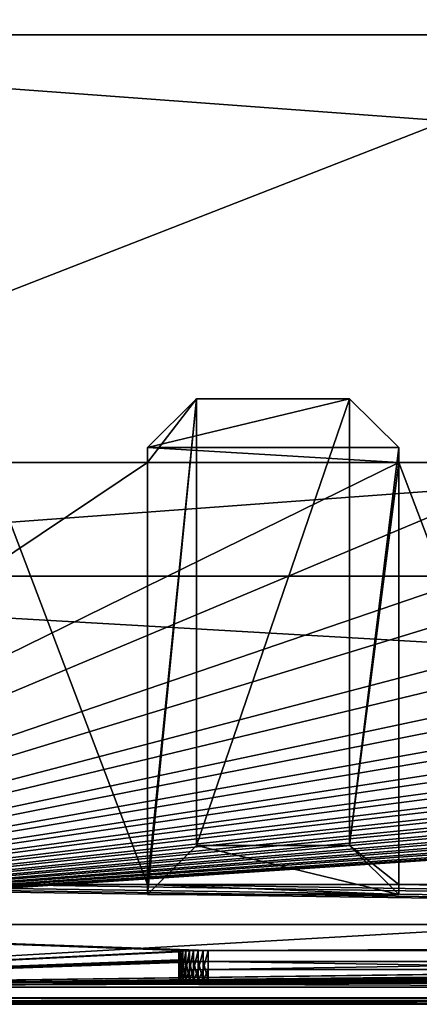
# Model space of a CAD drawing. Header units: inches. Extents: x -17.4 to 17.4, y 0 to 14.
# Tile 2 of 22: x -13.7 to -11.8, y 0 to 4.6. Entities that reach past the tile are written whole.
import ezdxf

# ---------------------------------------------------------------- set-up
doc = ezdxf.new("R2010")
doc.units = ezdxf.units.IN
doc.header["$LTSCALE"] = 65.185185
doc.header["$MEASUREMENT"] = 0
for name, color, linetype in [('10', 7, 'CONTINUOUS'), ('106', 7, 'CONTINUOUS'), ('107', 7, 'CONTINUOUS'), ('108', 7, 'CONTINUOUS'), ('109', 7, 'CONTINUOUS'), ('11', 7, 'CONTINUOUS'), ('110', 7, 'CONTINUOUS'), ('111', 7, 'CONTINUOUS'), ('12', 7, 'CONTINUOUS'), ('122', 7, 'CONTINUOUS'), ('124', 7, 'CONTINUOUS'), ('125', 7, 'CONTINUOUS'), ('126', 7, 'CONTINUOUS'), ('13', 7, 'CONTINUOUS'), ('137', 7, 'CONTINUOUS'), ('138', 7, 'CONTINUOUS'), ('17', 7, 'CONTINUOUS'), ('18', 7, 'CONTINUOUS'), ('19', 7, 'CONTINUOUS'), ('20', 7, 'CONTINUOUS'), ('21', 7, 'CONTINUOUS'), ('22', 7, 'CONTINUOUS'), ('23', 7, 'CONTINUOUS'), ('3', 7, 'CONTINUOUS'), ('4', 7, 'CONTINUOUS'), ('5', 7, 'CONTINUOUS'), ('6', 7, 'CONTINUOUS'), ('7', 7, 'CONTINUOUS'), ('8', 7, 'CONTINUOUS'), ('9', 7, 'CONTINUOUS')]:
    doc.layers.add(name, color=color, linetype=linetype)

msp = doc.modelspace()

# ---------------------------------------------------------------- linework, layer by layer
at = {"layer": '10', "color": 7, "linetype": 'Continuous'}
for points in [[(-17.226, 0, -0.5), (17.226, 0, -0.5), (-17.226, -0.015, -0.5), (-17.226, 0, -0.5)], [(17.226, 0, -0.5), (-17.226, -0.03, -0.5), (-17.226, -0.015, -0.5), (17.226, 0, -0.5)], [(-17.226, -0.03, -0.5), (17.226, 0, -0.5), (17.226, -0.015, -0.5), (-17.226, -0.03, -0.5)], [(17.226, -0.03, -0.5), (-17.226, -0.03, -0.5), (17.226, -0.015, -0.5), (17.226, -0.03, -0.5)]]:
    msp.add_3dface(points, dxfattribs=at)
at = {"layer": '106', "color": 7, "linetype": 'Continuous'}
for points in [[(-13.1, 0.4836, 0.7274), (-11.925, 0.4836, 0.7274), (-12.8702, 0.7112, 0.6954), (-13.1, 0.4836, 0.7274)], [(-12.8702, 0.7112, 0.6954), (-11.925, 0.4836, 0.7274), (-12.1548, 0.7112, 0.6954), (-12.8702, 0.7112, 0.6954)]]:
    msp.add_3dface(points, dxfattribs=at)
at = {"layer": '107', "color": 7, "linetype": 'Continuous'}
for points in [[(-12.1548, 2.7988, 15.5494), (-11.925, 2.5712, 15.5814), (-13.1, 2.5712, 15.5814), (-12.1548, 2.7988, 15.5494)], [(-12.8702, 2.7988, 15.5494), (-12.1548, 2.7988, 15.5494), (-13.1, 2.5712, 15.5814), (-12.8702, 2.7988, 15.5494)]]:
    msp.add_3dface(points, dxfattribs=at)
at = {"layer": '108', "color": 7, "linetype": 'Continuous'}
for points in [[(-11.925, 2.5016, 15.0863), (-13.1, 2.5016, 15.0863), (-13.1, 2.5712, 15.5814), (-11.925, 2.5016, 15.0863)], [(-11.925, 2.5712, 15.5814), (-11.925, 2.5016, 15.0863), (-13.1, 2.5712, 15.5814), (-11.925, 2.5712, 15.5814)], [(-13.1, 0.5294, 1.053), (-11.925, 0.5294, 1.053), (-11.925, 0.4836, 0.7274), (-13.1, 0.5294, 1.053)], [(-13.1, 0.5294, 1.053), (-11.925, 0.4836, 0.7274), (-13.1, 0.4836, 0.7274), (-13.1, 0.5294, 1.053)]]:
    msp.add_3dface(points, dxfattribs=at)
at = {"layer": '109', "color": 7, "linetype": 'Continuous'}
for points in [[(-13.1, 2.5016, 15.0863), (-13.1, 0.5294, 1.053), (-12.8702, 2.7988, 15.5494), (-13.1, 2.5016, 15.0863)], [(-13.1, 2.5016, 15.0863), (-12.8702, 2.7988, 15.5494), (-13.1, 2.5712, 15.5814), (-13.1, 2.5016, 15.0863)], [(-13.1, 0.5294, 1.053), (-13.1, 0.4836, 0.7274), (-12.8702, 2.7988, 15.5494), (-13.1, 0.5294, 1.053)], [(-13.1, 0.4836, 0.7274), (-12.8702, 0.7112, 0.6954), (-12.8702, 2.7988, 15.5494), (-13.1, 0.4836, 0.7274)]]:
    msp.add_3dface(points, dxfattribs=at)
at = {"layer": '11', "color": 7, "linetype": 'Continuous'}
for points in [[(17.1635, 1.97, -0.03), (17.1635, 0, -0.03), (-17.1635, 0, -0.03), (17.1635, 1.97, -0.03)], [(17.1635, 1.97, -0.03), (-17.1635, 0, -0.03), (-17.1635, 1.97, -0.03), (17.1635, 1.97, -0.03)]]:
    msp.add_3dface(points, dxfattribs=at)
at = {"layer": '110', "color": 7, "linetype": 'Continuous'}
for points in [[(-12.8702, 0.7112, 0.6954), (-12.1548, 0.7112, 0.6954), (-12.1548, 2.7988, 15.5494), (-12.8702, 0.7112, 0.6954)], [(-12.8702, 0.7112, 0.6954), (-12.1548, 2.7988, 15.5494), (-12.8702, 2.7988, 15.5494), (-12.8702, 0.7112, 0.6954)]]:
    msp.add_3dface(points, dxfattribs=at)
at = {"layer": '111', "color": 7, "linetype": 'Continuous'}
for points in [[(-12.1548, 0.7112, 0.6954), (-11.925, 2.5712, 15.5814), (-12.1548, 2.7988, 15.5494), (-12.1548, 0.7112, 0.6954)], [(-12.1548, 0.7112, 0.6954), (-11.925, 2.5016, 15.0863), (-11.925, 2.5712, 15.5814), (-12.1548, 0.7112, 0.6954)], [(-11.925, 0.5294, 1.053), (-11.925, 2.5016, 15.0863), (-12.1548, 0.7112, 0.6954), (-11.925, 0.5294, 1.053)], [(-11.925, 0.4836, 0.7274), (-11.925, 0.5294, 1.053), (-12.1548, 0.7112, 0.6954), (-11.925, 0.4836, 0.7274)]]:
    msp.add_3dface(points, dxfattribs=at)
at = {"layer": '12', "color": 7, "linetype": 'Continuous'}
for points in [[(17.1635, 1.97), (17.1635, 1.97, -0.03), (-17.1635, 1.97, -0.03), (17.1635, 1.97)], [(17.1635, 1.97), (-17.1635, 1.97, -0.03), (-17.1635, 1.97), (17.1635, 1.97)]]:
    msp.add_3dface(points, dxfattribs=at)
at = {"layer": '122', "color": 7, "linetype": 'Continuous'}
for points in [[(-12.953, 0.1249, 19.3421), (-12.9509, 0.1261, 19.3182), (-12.953, 0.0877, 20.0501), (-12.953, 0.1249, 19.3421)], [(-12.953, 0.0877, 20.0501), (-12.9509, 0.1261, 19.3182), (-12.9509, 0.0865, 20.074), (-12.953, 0.0877, 20.0501)], [(-12.9509, 0.1261, 19.3182), (-12.9447, 0.1273, 19.2951), (-12.9509, 0.0865, 20.074), (-12.9509, 0.1261, 19.3182)], [(-12.9509, 0.0865, 20.074), (-12.9447, 0.1273, 19.2951), (-12.9447, 0.0853, 20.0971), (-12.9509, 0.0865, 20.074)], [(-12.9447, 0.1273, 19.2951), (-12.9346, 0.1284, 19.2734), (-12.9447, 0.0853, 20.0971), (-12.9447, 0.1273, 19.2951)], [(-12.9447, 0.0853, 20.0971), (-12.9346, 0.1284, 19.2734), (-12.9346, 0.0841, 20.1188), (-12.9447, 0.0853, 20.0971)], [(-12.9346, 0.1284, 19.2734), (-12.9208, 0.1295, 19.2538), (-12.9346, 0.0841, 20.1188), (-12.9346, 0.1284, 19.2734)], [(-12.9346, 0.0841, 20.1188), (-12.9208, 0.1295, 19.2538), (-12.9208, 0.0831, 20.1384), (-12.9346, 0.0841, 20.1188)], [(-12.9208, 0.1295, 19.2538), (-12.9039, 0.1304, 19.2369), (-12.9208, 0.0831, 20.1384), (-12.9208, 0.1295, 19.2538)], [(-12.9208, 0.0831, 20.1384), (-12.9039, 0.1304, 19.2369), (-12.9039, 0.0822, 20.1553), (-12.9208, 0.0831, 20.1384)], [(-12.9039, 0.1304, 19.2369), (-12.8843, 0.1311, 19.2232), (-12.9039, 0.0822, 20.1553), (-12.9039, 0.1304, 19.2369)], [(-12.9039, 0.0822, 20.1553), (-12.8843, 0.1311, 19.2232), (-12.8843, 0.0815, 20.169), (-12.9039, 0.0822, 20.1553)], [(-12.8843, 0.1311, 19.2232), (-12.8625, 0.1316, 19.2131), (-12.8843, 0.0815, 20.169), (-12.8843, 0.1311, 19.2232)], [(-12.8843, 0.0815, 20.169), (-12.8625, 0.1316, 19.2131), (-12.8625, 0.081, 20.1792), (-12.8843, 0.0815, 20.169)], [(-12.8625, 0.1316, 19.2131), (-12.8394, 0.1319, 19.2069), (-12.8625, 0.081, 20.1792), (-12.8625, 0.1316, 19.2131)], [(-12.8625, 0.081, 20.1792), (-12.8394, 0.1319, 19.2069), (-12.8394, 0.0807, 20.1853), (-12.8625, 0.081, 20.1792)], [(-12.8394, 0.1319, 19.2069), (-12.8155, 0.132, 19.2048), (-12.8394, 0.0807, 20.1853), (-12.8394, 0.1319, 19.2069)], [(-12.8394, 0.0807, 20.1853), (-12.8155, 0.132, 19.2048), (-12.8155, 0.0805, 20.1874), (-12.8394, 0.0807, 20.1853)], [(-7.1845, 0.132, 19.2048), (-7.1845, 0.0805, 20.1874), (-12.8155, 0.0805, 20.1874), (-7.1845, 0.132, 19.2048)], [(-12.8155, 0.132, 19.2048), (-7.1845, 0.132, 19.2048), (-12.8155, 0.0805, 20.1874), (-12.8155, 0.132, 19.2048)]]:
    msp.add_3dface(points, dxfattribs=at)
at = {"layer": '124', "color": 7, "linetype": 'Continuous'}
for points in [[(-12.8155, 0.2219, 19.2095), (-7.1845, 0.2219, 19.2095), (-12.8155, 0.132, 19.2048), (-12.8155, 0.2219, 19.2095)], [(-7.1845, 0.2219, 19.2095), (-7.1845, 0.132, 19.2048), (-12.8155, 0.132, 19.2048), (-7.1845, 0.2219, 19.2095)]]:
    msp.add_3dface(points, dxfattribs=at)
at = {"layer": '125', "color": 7, "linetype": 'Continuous'}
for points in [[(-12.953, 0.1776, 20.0548), (-12.953, 0.2147, 19.3468), (-12.953, 0.0877, 20.0501), (-12.953, 0.1776, 20.0548)], [(-12.953, 0.2147, 19.3468), (-12.953, 0.1249, 19.3421), (-12.953, 0.0877, 20.0501), (-12.953, 0.2147, 19.3468)]]:
    msp.add_3dface(points, dxfattribs=at)
at = {"layer": '126', "color": 7, "linetype": 'Continuous'}
for points in [[(-7.1845, 0.1704, 20.1921), (-12.8155, 0.1704, 20.1921), (-7.1845, 0.0805, 20.1874), (-7.1845, 0.1704, 20.1921)], [(-7.1845, 0.0805, 20.1874), (-12.8155, 0.1704, 20.1921), (-12.8155, 0.0805, 20.1874), (-7.1845, 0.0805, 20.1874)]]:
    msp.add_3dface(points, dxfattribs=at)
at = {"layer": '13', "color": 7, "linetype": 'Continuous'}
for points in [[(13.7058, 14), (17.1635, 4.5), (-17.1635, 1.97), (13.7058, 14)], [(-13.7058, 14), (13.7058, 14), (-17.1635, 1.97), (-13.7058, 14)], [(17.1635, 4.5), (17.1635, 1.97), (-17.1635, 1.97), (17.1635, 4.5)]]:
    msp.add_3dface(points, dxfattribs=at)
at = {"layer": '137', "color": 7, "linetype": 'Continuous'}
for points in [[(-12.953, 0.2147, 19.3468), (-12.9509, 0.216, 19.323), (-12.953, 0.1249, 19.3421), (-12.953, 0.2147, 19.3468)], [(-12.9509, 0.216, 19.323), (-12.9509, 0.1261, 19.3182), (-12.953, 0.1249, 19.3421), (-12.9509, 0.216, 19.323)], [(-12.9509, 0.216, 19.323), (-12.9447, 0.2172, 19.2998), (-12.9509, 0.1261, 19.3182), (-12.9509, 0.216, 19.323)], [(-12.9447, 0.2172, 19.2998), (-12.9447, 0.1273, 19.2951), (-12.9509, 0.1261, 19.3182), (-12.9447, 0.2172, 19.2998)], [(-12.9447, 0.2172, 19.2998), (-12.9346, 0.2183, 19.2781), (-12.9447, 0.1273, 19.2951), (-12.9447, 0.2172, 19.2998)], [(-12.9346, 0.2183, 19.2781), (-12.9346, 0.1284, 19.2734), (-12.9447, 0.1273, 19.2951), (-12.9346, 0.2183, 19.2781)], [(-12.9346, 0.2183, 19.2781), (-12.9208, 0.2194, 19.2585), (-12.9346, 0.1284, 19.2734), (-12.9346, 0.2183, 19.2781)], [(-12.9208, 0.2194, 19.2585), (-12.9208, 0.1295, 19.2538), (-12.9346, 0.1284, 19.2734), (-12.9208, 0.2194, 19.2585)], [(-12.9208, 0.2194, 19.2585), (-12.9039, 0.2202, 19.2416), (-12.9208, 0.1295, 19.2538), (-12.9208, 0.2194, 19.2585)], [(-12.9039, 0.2202, 19.2416), (-12.9039, 0.1304, 19.2369), (-12.9208, 0.1295, 19.2538), (-12.9039, 0.2202, 19.2416)], [(-12.9039, 0.2202, 19.2416), (-12.8843, 0.221, 19.2279), (-12.9039, 0.1304, 19.2369), (-12.9039, 0.2202, 19.2416)], [(-12.8843, 0.221, 19.2279), (-12.8843, 0.1311, 19.2232), (-12.9039, 0.1304, 19.2369), (-12.8843, 0.221, 19.2279)], [(-12.8843, 0.221, 19.2279), (-12.8625, 0.2215, 19.2178), (-12.8843, 0.1311, 19.2232), (-12.8843, 0.221, 19.2279)], [(-12.8625, 0.2215, 19.2178), (-12.8625, 0.1316, 19.2131), (-12.8843, 0.1311, 19.2232), (-12.8625, 0.2215, 19.2178)], [(-12.8625, 0.2215, 19.2178), (-12.8394, 0.2218, 19.2116), (-12.8625, 0.1316, 19.2131), (-12.8625, 0.2215, 19.2178)], [(-12.8394, 0.2218, 19.2116), (-12.8394, 0.1319, 19.2069), (-12.8625, 0.1316, 19.2131), (-12.8394, 0.2218, 19.2116)], [(-12.8394, 0.2218, 19.2116), (-12.8155, 0.2219, 19.2095), (-12.8394, 0.1319, 19.2069), (-12.8394, 0.2218, 19.2116)], [(-12.8155, 0.2219, 19.2095), (-12.8155, 0.132, 19.2048), (-12.8394, 0.1319, 19.2069), (-12.8155, 0.2219, 19.2095)]]:
    msp.add_3dface(points, dxfattribs=at)
at = {"layer": '138', "color": 7, "linetype": 'Continuous'}
for points in [[(-12.9509, 0.1764, 20.0787), (-12.953, 0.1776, 20.0548), (-12.9509, 0.0865, 20.074), (-12.9509, 0.1764, 20.0787)], [(-12.953, 0.1776, 20.0548), (-12.953, 0.0877, 20.0501), (-12.9509, 0.0865, 20.074), (-12.953, 0.1776, 20.0548)], [(-12.9447, 0.1752, 20.1018), (-12.9509, 0.1764, 20.0787), (-12.9447, 0.0853, 20.0971), (-12.9447, 0.1752, 20.1018)], [(-12.9509, 0.1764, 20.0787), (-12.9509, 0.0865, 20.074), (-12.9447, 0.0853, 20.0971), (-12.9509, 0.1764, 20.0787)], [(-12.9346, 0.174, 20.1235), (-12.9447, 0.1752, 20.1018), (-12.9346, 0.0841, 20.1188), (-12.9346, 0.174, 20.1235)], [(-12.9447, 0.1752, 20.1018), (-12.9447, 0.0853, 20.0971), (-12.9346, 0.0841, 20.1188), (-12.9447, 0.1752, 20.1018)], [(-12.9208, 0.173, 20.1431), (-12.9346, 0.174, 20.1235), (-12.9208, 0.0831, 20.1384), (-12.9208, 0.173, 20.1431)], [(-12.9346, 0.174, 20.1235), (-12.9346, 0.0841, 20.1188), (-12.9208, 0.0831, 20.1384), (-12.9346, 0.174, 20.1235)], [(-12.9039, 0.1721, 20.16), (-12.9208, 0.173, 20.1431), (-12.9039, 0.0822, 20.1553), (-12.9039, 0.1721, 20.16)], [(-12.9208, 0.173, 20.1431), (-12.9208, 0.0831, 20.1384), (-12.9039, 0.0822, 20.1553), (-12.9208, 0.173, 20.1431)], [(-12.8843, 0.1714, 20.1737), (-12.9039, 0.1721, 20.16), (-12.8843, 0.0815, 20.169), (-12.8843, 0.1714, 20.1737)], [(-12.9039, 0.1721, 20.16), (-12.9039, 0.0822, 20.1553), (-12.8843, 0.0815, 20.169), (-12.9039, 0.1721, 20.16)], [(-12.8843, 0.1714, 20.1737), (-12.8843, 0.0815, 20.169), (-12.8625, 0.081, 20.1792), (-12.8843, 0.1714, 20.1737)], [(-12.8625, 0.1709, 20.1839), (-12.8843, 0.1714, 20.1737), (-12.8625, 0.081, 20.1792), (-12.8625, 0.1709, 20.1839)], [(-12.8394, 0.1705, 20.1901), (-12.8625, 0.1709, 20.1839), (-12.8394, 0.0807, 20.1853), (-12.8394, 0.1705, 20.1901)], [(-12.8625, 0.1709, 20.1839), (-12.8625, 0.081, 20.1792), (-12.8394, 0.0807, 20.1853), (-12.8625, 0.1709, 20.1839)], [(-12.8155, 0.1704, 20.1921), (-12.8394, 0.1705, 20.1901), (-12.8155, 0.0805, 20.1874), (-12.8155, 0.1704, 20.1921)], [(-12.8394, 0.1705, 20.1901), (-12.8394, 0.0807, 20.1853), (-12.8155, 0.0805, 20.1874), (-12.8394, 0.1705, 20.1901)]]:
    msp.add_3dface(points, dxfattribs=at)
at = {"layer": '17', "color": 7, "linetype": 'Continuous'}
for points in [[(-16.3225, -0.03), (16.3225, -0.03), (-16.3225, 0.073), (-16.3225, -0.03)], [(16.3225, -0.03), (16.3225, 0.073), (-16.3225, 0.073), (16.3225, -0.03)]]:
    msp.add_3dface(points, dxfattribs=at)
at = {"layer": '18', "color": 7, "linetype": 'Continuous'}
for points in [[(16.3225, -0.03, 22.5), (-16.3225, -0.03, 22.5), (16.3225, 0.0495, 22.5), (16.3225, -0.03, 22.5)], [(16.3225, 0.0495, 22.5), (-16.3225, -0.03, 22.5), (-16.3225, 0.0495, 22.5), (16.3225, 0.0495, 22.5)]]:
    msp.add_3dface(points, dxfattribs=at)
at = {"layer": '19', "color": 7, "linetype": 'Continuous'}
for points in [[(16.3225, 0.3431, 16.8975), (-12.8155, 0.2219, 19.2095), (-16.3225, 0.3431, 16.8975), (16.3225, 0.3431, 16.8975)], [(-12.9039, 0.2202, 19.2416), (-16.3225, 0.0495, 22.5), (-16.3225, 0.3431, 16.8975), (-12.9039, 0.2202, 19.2416)], [(-12.8843, 0.221, 19.2279), (-12.9039, 0.2202, 19.2416), (-16.3225, 0.3431, 16.8975), (-12.8843, 0.221, 19.2279)], [(-12.8625, 0.2215, 19.2178), (-12.8843, 0.221, 19.2279), (-16.3225, 0.3431, 16.8975), (-12.8625, 0.2215, 19.2178)], [(-12.8394, 0.2218, 19.2116), (-12.8625, 0.2215, 19.2178), (-16.3225, 0.3431, 16.8975), (-12.8394, 0.2218, 19.2116)], [(-12.8155, 0.2219, 19.2095), (-12.8394, 0.2218, 19.2116), (-16.3225, 0.3431, 16.8975), (-12.8155, 0.2219, 19.2095)], [(-12.8155, 0.2219, 19.2095), (16.3225, 0.3431, 16.8975), (-7.1845, 0.2219, 19.2095), (-12.8155, 0.2219, 19.2095)], [(-12.9208, 0.2194, 19.2585), (-16.3225, 0.0495, 22.5), (-12.9039, 0.2202, 19.2416), (-12.9208, 0.2194, 19.2585)], [(-12.9346, 0.2183, 19.2781), (-16.3225, 0.0495, 22.5), (-12.9208, 0.2194, 19.2585), (-12.9346, 0.2183, 19.2781)], [(-12.9447, 0.2172, 19.2998), (-16.3225, 0.0495, 22.5), (-12.9346, 0.2183, 19.2781), (-12.9447, 0.2172, 19.2998)], [(-12.9509, 0.216, 19.323), (-16.3225, 0.0495, 22.5), (-12.9447, 0.2172, 19.2998), (-12.9509, 0.216, 19.323)], [(-12.953, 0.2147, 19.3468), (-16.3225, 0.0495, 22.5), (-12.9509, 0.216, 19.323), (-12.953, 0.2147, 19.3468)], [(-12.953, 0.1776, 20.0548), (-16.3225, 0.0495, 22.5), (-12.953, 0.2147, 19.3468), (-12.953, 0.1776, 20.0548)], [(-3.78, 0.1798, 20.0129), (-16.3225, 0.0495, 22.5), (-3.78, 0.2125, 19.3887), (-3.78, 0.1798, 20.0129)], [(-3.78, 0.2125, 19.3887), (-16.3225, 0.0495, 22.5), (-7.1606, 0.1705, 20.1901), (-3.78, 0.2125, 19.3887)], [(-3.7762, 0.177, 20.0662), (-16.3225, 0.0495, 22.5), (-3.78, 0.1798, 20.0129), (-3.7762, 0.177, 20.0662)], [(-16.3225, 0.0495, 22.5), (3.4584, 0.1604, 20.3836), (7.047, 0.1776, 20.0548), (-16.3225, 0.0495, 22.5)], [(-12.9509, 0.1764, 20.0787), (-16.3225, 0.0495, 22.5), (-12.953, 0.1776, 20.0548), (-12.9509, 0.1764, 20.0787)], [(-16.3225, 0.0495, 22.5), (7.047, 0.1776, 20.0548), (7.0491, 0.1764, 20.0787), (-16.3225, 0.0495, 22.5)], [(-3.7648, 0.1743, 20.1184), (-16.3225, 0.0495, 22.5), (-3.7762, 0.177, 20.0662), (-3.7648, 0.1743, 20.1184)], [(-12.9447, 0.1752, 20.1018), (-16.3225, 0.0495, 22.5), (-12.9509, 0.1764, 20.0787), (-12.9447, 0.1752, 20.1018)], [(7.0553, 0.1752, 20.1018), (-16.3225, 0.0495, 22.5), (7.0491, 0.1764, 20.0787), (7.0553, 0.1752, 20.1018)], [(-12.9346, 0.174, 20.1235), (-16.3225, 0.0495, 22.5), (-12.9447, 0.1752, 20.1018), (-12.9346, 0.174, 20.1235)], [(7.0654, 0.174, 20.1235), (-16.3225, 0.0495, 22.5), (7.0553, 0.1752, 20.1018), (7.0654, 0.174, 20.1235)], [(-3.7461, 0.1717, 20.1685), (-16.3225, 0.0495, 22.5), (-3.7648, 0.1743, 20.1184), (-3.7461, 0.1717, 20.1685)], [(-12.9208, 0.173, 20.1431), (-16.3225, 0.0495, 22.5), (-12.9346, 0.174, 20.1235), (-12.9208, 0.173, 20.1431)], [(7.0792, 0.173, 20.1431), (-16.3225, 0.0495, 22.5), (7.0654, 0.174, 20.1235), (7.0792, 0.173, 20.1431)], [(-12.9039, 0.1721, 20.16), (-16.3225, 0.0495, 22.5), (-12.9208, 0.173, 20.1431), (-12.9039, 0.1721, 20.16)], [(7.0961, 0.1721, 20.16), (-16.3225, 0.0495, 22.5), (7.0792, 0.173, 20.1431), (7.0961, 0.1721, 20.16)], [(-12.8843, 0.1714, 20.1737), (-16.3225, 0.0495, 22.5), (-12.9039, 0.1721, 20.16), (-12.8843, 0.1714, 20.1737)], [(7.1158, 0.1714, 20.1737), (-16.3225, 0.0495, 22.5), (7.0961, 0.1721, 20.16), (7.1158, 0.1714, 20.1737)], [(-3.7205, 0.1692, 20.2154), (-16.3225, 0.0495, 22.5), (-3.7461, 0.1717, 20.1685), (-3.7205, 0.1692, 20.2154)], [(-12.8625, 0.1709, 20.1839), (-16.3225, 0.0495, 22.5), (-12.8843, 0.1714, 20.1737), (-12.8625, 0.1709, 20.1839)], [(7.1375, 0.1709, 20.1839), (-16.3225, 0.0495, 22.5), (7.1158, 0.1714, 20.1737), (7.1375, 0.1709, 20.1839)], [(-12.8394, 0.1705, 20.1901), (-16.3225, 0.0495, 22.5), (-12.8625, 0.1709, 20.1839), (-12.8394, 0.1705, 20.1901)], [(7.1606, 0.1705, 20.1901), (-16.3225, 0.0495, 22.5), (7.1375, 0.1709, 20.1839), (7.1606, 0.1705, 20.1901)], [(-7.1606, 0.1705, 20.1901), (-16.3225, 0.0495, 22.5), (-7.1845, 0.1704, 20.1921), (-7.1606, 0.1705, 20.1901)], [(-12.8155, 0.1704, 20.1921), (-16.3225, 0.0495, 22.5), (-12.8394, 0.1705, 20.1901), (-12.8155, 0.1704, 20.1921)], [(7.1845, 0.1704, 20.1921), (-16.3225, 0.0495, 22.5), (7.1606, 0.1705, 20.1901), (7.1845, 0.1704, 20.1921)], [(16.3225, 0.0495, 22.5), (-16.3225, 0.0495, 22.5), (12.8155, 0.1704, 20.1921), (16.3225, 0.0495, 22.5)], [(-7.1845, 0.1704, 20.1921), (-16.3225, 0.0495, 22.5), (-12.8155, 0.1704, 20.1921), (-7.1845, 0.1704, 20.1921)], [(12.8155, 0.1704, 20.1921), (-16.3225, 0.0495, 22.5), (7.1845, 0.1704, 20.1921), (12.8155, 0.1704, 20.1921)], [(-3.6884, 0.167, 20.2581), (-16.3225, 0.0495, 22.5), (-3.7205, 0.1692, 20.2154), (-3.6884, 0.167, 20.2581)], [(-3.6506, 0.165, 20.2959), (-16.3225, 0.0495, 22.5), (-3.6884, 0.167, 20.2581), (-3.6506, 0.165, 20.2959)], [(-3.6077, 0.1633, 20.3279), (-16.3225, 0.0495, 22.5), (-3.6506, 0.165, 20.2959), (-3.6077, 0.1633, 20.3279)], [(-3.5608, 0.162, 20.3535), (-16.3225, 0.0495, 22.5), (-3.6077, 0.1633, 20.3279), (-3.5608, 0.162, 20.3535)], [(-3.5106, 0.161, 20.3722), (-16.3225, 0.0495, 22.5), (-3.5608, 0.162, 20.3535), (-3.5106, 0.161, 20.3722)], [(-3.4584, 0.1604, 20.3836), (-16.3225, 0.0495, 22.5), (-3.5106, 0.161, 20.3722), (-3.4584, 0.1604, 20.3836)], [(-3.405, 0.1602, 20.3874), (-16.3225, 0.0495, 22.5), (-3.4584, 0.1604, 20.3836), (-3.405, 0.1602, 20.3874)], [(3.4584, 0.1604, 20.3836), (-16.3225, 0.0495, 22.5), (3.405, 0.1602, 20.3874), (3.4584, 0.1604, 20.3836)], [(-16.3225, 0.0495, 22.5), (-3.405, 0.1602, 20.3874), (3.405, 0.1602, 20.3874), (-16.3225, 0.0495, 22.5)]]:
    msp.add_3dface(points, dxfattribs=at)
at = {"layer": '20', "color": 7, "linetype": 'Continuous'}
for points in [[(16.3225, 2.5016, 15.0863), (16.3225, 0.3431, 16.8975), (-16.3225, 0.3431, 16.8975), (16.3225, 2.5016, 15.0863)], [(16.3225, 2.5016, 15.0863), (-16.3225, 0.3431, 16.8975), (15.775, 2.5016, 15.0863), (16.3225, 2.5016, 15.0863)], [(-0.375, 2.5016, 15.0863), (-16.3225, 0.3431, 16.8975), (-1.55, 2.5016, 15.0863), (-0.375, 2.5016, 15.0863)], [(-16.3225, 0.3431, 16.8975), (-0.375, 2.5016, 15.0863), (0.375, 2.5016, 15.0863), (-16.3225, 0.3431, 16.8975)], [(-1.55, 2.5016, 15.0863), (-16.3225, 0.3431, 16.8975), (-2.3, 2.5016, 15.0863), (-1.55, 2.5016, 15.0863)], [(-2.3, 2.5016, 15.0863), (-16.3225, 0.3431, 16.8975), (-3.475, 2.5016, 15.0863), (-2.3, 2.5016, 15.0863)], [(-3.475, 2.5016, 15.0863), (-16.3225, 0.3431, 16.8975), (-4.225, 2.5016, 15.0863), (-3.475, 2.5016, 15.0863)], [(-4.225, 2.5016, 15.0863), (-16.3225, 0.3431, 16.8975), (-5.4, 2.5016, 15.0863), (-4.225, 2.5016, 15.0863)], [(-5.4, 2.5016, 15.0863), (-16.3225, 0.3431, 16.8975), (-6.15, 2.5016, 15.0863), (-5.4, 2.5016, 15.0863)], [(-6.15, 2.5016, 15.0863), (-16.3225, 0.3431, 16.8975), (-7.325, 2.5016, 15.0863), (-6.15, 2.5016, 15.0863)], [(-7.325, 2.5016, 15.0863), (-16.3225, 0.3431, 16.8975), (-8.075, 2.5016, 15.0863), (-7.325, 2.5016, 15.0863)], [(-8.075, 2.5016, 15.0863), (-16.3225, 0.3431, 16.8975), (-9.25, 2.5016, 15.0863), (-8.075, 2.5016, 15.0863)], [(-9.25, 2.5016, 15.0863), (-16.3225, 0.3431, 16.8975), (-10, 2.5016, 15.0863), (-9.25, 2.5016, 15.0863)], [(-10, 2.5016, 15.0863), (-16.3225, 0.3431, 16.8975), (-11.175, 2.5016, 15.0863), (-10, 2.5016, 15.0863)], [(-11.175, 2.5016, 15.0863), (-16.3225, 0.3431, 16.8975), (-11.925, 2.5016, 15.0863), (-11.175, 2.5016, 15.0863)], [(-11.925, 2.5016, 15.0863), (-16.3225, 0.3431, 16.8975), (-13.1, 2.5016, 15.0863), (-11.925, 2.5016, 15.0863)], [(-13.1, 2.5016, 15.0863), (-16.3225, 0.3431, 16.8975), (-13.85, 2.5016, 15.0863), (-13.1, 2.5016, 15.0863)], [(15.775, 2.5016, 15.0863), (-16.3225, 0.3431, 16.8975), (15.025, 2.5016, 15.0863), (15.775, 2.5016, 15.0863)], [(15.025, 2.5016, 15.0863), (-16.3225, 0.3431, 16.8975), (13.85, 2.5016, 15.0863), (15.025, 2.5016, 15.0863)], [(13.85, 2.5016, 15.0863), (-16.3225, 0.3431, 16.8975), (13.1, 2.5016, 15.0863), (13.85, 2.5016, 15.0863)], [(13.1, 2.5016, 15.0863), (-16.3225, 0.3431, 16.8975), (11.925, 2.5016, 15.0863), (13.1, 2.5016, 15.0863)], [(11.925, 2.5016, 15.0863), (-16.3225, 0.3431, 16.8975), (11.175, 2.5016, 15.0863), (11.925, 2.5016, 15.0863)], [(11.175, 2.5016, 15.0863), (-16.3225, 0.3431, 16.8975), (10, 2.5016, 15.0863), (11.175, 2.5016, 15.0863)], [(10, 2.5016, 15.0863), (-16.3225, 0.3431, 16.8975), (9.25, 2.5016, 15.0863), (10, 2.5016, 15.0863)], [(9.25, 2.5016, 15.0863), (-16.3225, 0.3431, 16.8975), (8.075, 2.5016, 15.0863), (9.25, 2.5016, 15.0863)], [(8.075, 2.5016, 15.0863), (-16.3225, 0.3431, 16.8975), (7.325, 2.5016, 15.0863), (8.075, 2.5016, 15.0863)], [(7.325, 2.5016, 15.0863), (-16.3225, 0.3431, 16.8975), (6.15, 2.5016, 15.0863), (7.325, 2.5016, 15.0863)], [(6.15, 2.5016, 15.0863), (-16.3225, 0.3431, 16.8975), (5.4, 2.5016, 15.0863), (6.15, 2.5016, 15.0863)], [(5.4, 2.5016, 15.0863), (-16.3225, 0.3431, 16.8975), (4.225, 2.5016, 15.0863), (5.4, 2.5016, 15.0863)], [(4.225, 2.5016, 15.0863), (-16.3225, 0.3431, 16.8975), (3.475, 2.5016, 15.0863), (4.225, 2.5016, 15.0863)], [(3.475, 2.5016, 15.0863), (-16.3225, 0.3431, 16.8975), (2.3, 2.5016, 15.0863), (3.475, 2.5016, 15.0863)], [(2.3, 2.5016, 15.0863), (-16.3225, 0.3431, 16.8975), (1.55, 2.5016, 15.0863), (2.3, 2.5016, 15.0863)], [(1.55, 2.5016, 15.0863), (-16.3225, 0.3431, 16.8975), (0.375, 2.5016, 15.0863), (1.55, 2.5016, 15.0863)]]:
    msp.add_3dface(points, dxfattribs=at)
at = {"layer": '21', "color": 7, "linetype": 'Continuous'}
for points in [[(-13.1, 2.5016, 15.0863), (-13.85, 2.5016, 15.0863), (-13.1, 0.5294, 1.053), (-13.1, 2.5016, 15.0863)], [(-13.1, 0.5294, 1.053), (-13.85, 2.5016, 15.0863), (-13.85, 0.5294, 1.053), (-13.1, 0.5294, 1.053)], [(-11.175, 2.5016, 15.0863), (-11.925, 2.5016, 15.0863), (-11.175, 0.5294, 1.053), (-11.175, 2.5016, 15.0863)], [(-11.175, 0.5294, 1.053), (-11.925, 2.5016, 15.0863), (-11.925, 0.5294, 1.053), (-11.175, 0.5294, 1.053)]]:
    msp.add_3dface(points, dxfattribs=at)
at = {"layer": '22', "color": 7, "linetype": 'Continuous'}
for points in [[(16.3225, 0.073, 1.053), (-15.775, 0.5294, 1.053), (-16.3225, 0.5294, 1.053), (16.3225, 0.073, 1.053)], [(-16.3225, 0.073, 1.053), (16.3225, 0.073, 1.053), (-16.3225, 0.5294, 1.053), (-16.3225, 0.073, 1.053)], [(16.3225, 0.073, 1.053), (-15.025, 0.5294, 1.053), (-15.775, 0.5294, 1.053), (16.3225, 0.073, 1.053)], [(-15.025, 0.5294, 1.053), (16.3225, 0.073, 1.053), (-13.85, 0.5294, 1.053), (-15.025, 0.5294, 1.053)], [(16.3225, 0.073, 1.053), (-13.1, 0.5294, 1.053), (-13.85, 0.5294, 1.053), (16.3225, 0.073, 1.053)], [(-13.1, 0.5294, 1.053), (16.3225, 0.073, 1.053), (-11.925, 0.5294, 1.053), (-13.1, 0.5294, 1.053)], [(16.3225, 0.073, 1.053), (-11.175, 0.5294, 1.053), (-11.925, 0.5294, 1.053), (16.3225, 0.073, 1.053)]]:
    msp.add_3dface(points, dxfattribs=at)
at = {"layer": '23', "color": 7, "linetype": 'Continuous'}
for points in [[(-16.3225, 0.073), (16.3225, 0.073), (-0.4329, 0.073, 0.315), (-16.3225, 0.073)], [(16.3225, 0.073, 1.053), (-16.3225, 0.073, 1.053), (0.503, 0.073, 0.757), (16.3225, 0.073, 1.053)], [(-16.3225, 0.073, 1.053), (-16.3225, 0.073), (-0.4329, 0.073, 0.315), (-16.3225, 0.073, 1.053)], [(-0.6, 0.073, 0.482), (-16.3225, 0.073, 1.053), (-0.5975, 0.073, 0.453), (-0.6, 0.073, 0.482)], [(-16.3225, 0.073, 1.053), (-0.6, 0.073, 0.482), (-0.6, 0.073, 0.757), (-16.3225, 0.073, 1.053)], [(-0.5975, 0.073, 0.453), (-16.3225, 0.073, 1.053), (-0.5899, 0.073, 0.4249), (-0.5975, 0.073, 0.453)], [(-0.5899, 0.073, 0.4249), (-16.3225, 0.073, 1.053), (-0.5776, 0.073, 0.3985), (-0.5899, 0.073, 0.4249)], [(-0.5776, 0.073, 0.3985), (-16.3225, 0.073, 1.053), (-0.5609, 0.073, 0.3746), (-0.5776, 0.073, 0.3985)], [(-0.5609, 0.073, 0.3746), (-16.3225, 0.073, 1.053), (-0.5403, 0.073, 0.354), (-0.5609, 0.073, 0.3746)], [(-0.5403, 0.073, 0.354), (-16.3225, 0.073, 1.053), (-0.5164, 0.073, 0.3373), (-0.5403, 0.073, 0.354)], [(-0.5164, 0.073, 0.3373), (-16.3225, 0.073, 1.053), (-0.49, 0.073, 0.325), (-0.5164, 0.073, 0.3373)], [(-0.49, 0.073, 0.325), (-16.3225, 0.073, 1.053), (-0.4619, 0.073, 0.3175), (-0.49, 0.073, 0.325)], [(-0.4619, 0.073, 0.3175), (-16.3225, 0.073, 1.053), (-0.4329, 0.073, 0.315), (-0.4619, 0.073, 0.3175)], [(0.503, 0.073, 0.757), (-16.3225, 0.073, 1.053), (0.437, 0.073, 0.757), (0.503, 0.073, 0.757)], [(0.437, 0.073, 0.757), (-16.3225, 0.073, 1.053), (-0.534, 0.073, 0.757), (0.437, 0.073, 0.757)], [(-0.534, 0.073, 0.757), (-16.3225, 0.073, 1.053), (-0.6, 0.073, 0.757), (-0.534, 0.073, 0.757)]]:
    msp.add_3dface(points, dxfattribs=at)
at = {"layer": '3', "color": 7, "linetype": 'Continuous'}
for points in [[(17.1635, 4.5, 22.5), (-13.7058, 14, 13), (-17.1635, 4.5, 22.5), (17.1635, 4.5, 22.5)], [(-13.7058, 14, 13), (17.1635, 4.5, 22.5), (13.7058, 14, 13), (-13.7058, 14, 13)]]:
    msp.add_3dface(points, dxfattribs=at)
at = {"layer": '4', "color": 7, "linetype": 'Continuous'}
for points in [[(17.1635, 1.97, 22.5), (17.1635, 4.5, 22.5), (-17.1635, 4.5, 22.5), (17.1635, 1.97, 22.5)], [(17.1635, 1.97, 22.5), (-17.1635, 4.5, 22.5), (-17.1635, 1.97, 22.5), (17.1635, 1.97, 22.5)]]:
    msp.add_3dface(points, dxfattribs=at)
at = {"layer": '5', "color": 7, "linetype": 'Continuous'}
for points in [[(17.1635, 1.97, 22.53), (17.1635, 1.97, 22.5), (-17.1635, 1.97, 22.5), (17.1635, 1.97, 22.53)], [(17.1635, 1.97, 22.53), (-17.1635, 1.97, 22.5), (-17.1635, 1.97, 22.53), (17.1635, 1.97, 22.53)]]:
    msp.add_3dface(points, dxfattribs=at)
at = {"layer": '6', "color": 7, "linetype": 'Continuous'}
for points in [[(17.1635, 0, 22.53), (17.1635, 1.97, 22.53), (-17.1635, 1.97, 22.53), (17.1635, 0, 22.53)], [(17.1635, 0, 22.53), (-17.1635, 1.97, 22.53), (-17.1635, 0, 22.53), (17.1635, 0, 22.53)]]:
    msp.add_3dface(points, dxfattribs=at)
at = {"layer": '7', "color": 7, "linetype": 'Continuous'}
for points in [[(-17.1635, 0, -0.03), (17.1635, 0, -0.03), (-17.226, 0, -0.5), (-17.1635, 0, -0.03)], [(-17.226, 0, -0.5), (17.1635, 0, -0.03), (17.226, 0, -0.5), (-17.226, 0, -0.5)], [(-17.1635, 0, 22.53), (-17.226, 0, 23), (17.226, 0, 23), (-17.1635, 0, 22.53)], [(17.1635, 0, 22.53), (-17.1635, 0, 22.53), (17.226, 0, 23), (17.1635, 0, 22.53)]]:
    msp.add_3dface(points, dxfattribs=at)
at = {"layer": '8', "color": 7, "linetype": 'Continuous'}
for points in [[(17.226, 0, 23), (-17.226, 0, 23), (17.226, -0.015, 23), (17.226, 0, 23)], [(-17.226, 0, 23), (-17.226, -0.015, 23), (17.226, -0.03, 23), (-17.226, 0, 23)], [(17.226, -0.015, 23), (-17.226, 0, 23), (17.226, -0.03, 23), (17.226, -0.015, 23)], [(-17.226, -0.015, 23), (-17.226, -0.03, 23), (17.226, -0.03, 23), (-17.226, -0.015, 23)]]:
    msp.add_3dface(points, dxfattribs=at)
at = {"layer": '9', "color": 7, "linetype": 'Continuous'}
for points in [[(17.226, -0.03, 23), (-17.226, -0.03, 23), (16.3225, -0.03, 22.5), (17.226, -0.03, 23)], [(-17.226, -0.03, 23), (-16.3225, -0.03, 22.5), (16.3225, -0.03, 22.5), (-17.226, -0.03, 23)], [(-17.226, -0.03, -0.5), (17.226, -0.03, -0.5), (-16.3225, -0.03), (-17.226, -0.03, -0.5)], [(-16.3225, -0.03), (17.226, -0.03, -0.5), (16.3225, -0.03), (-16.3225, -0.03)]]:
    msp.add_3dface(points, dxfattribs=at)

doc.saveas('drawing.dxf')
